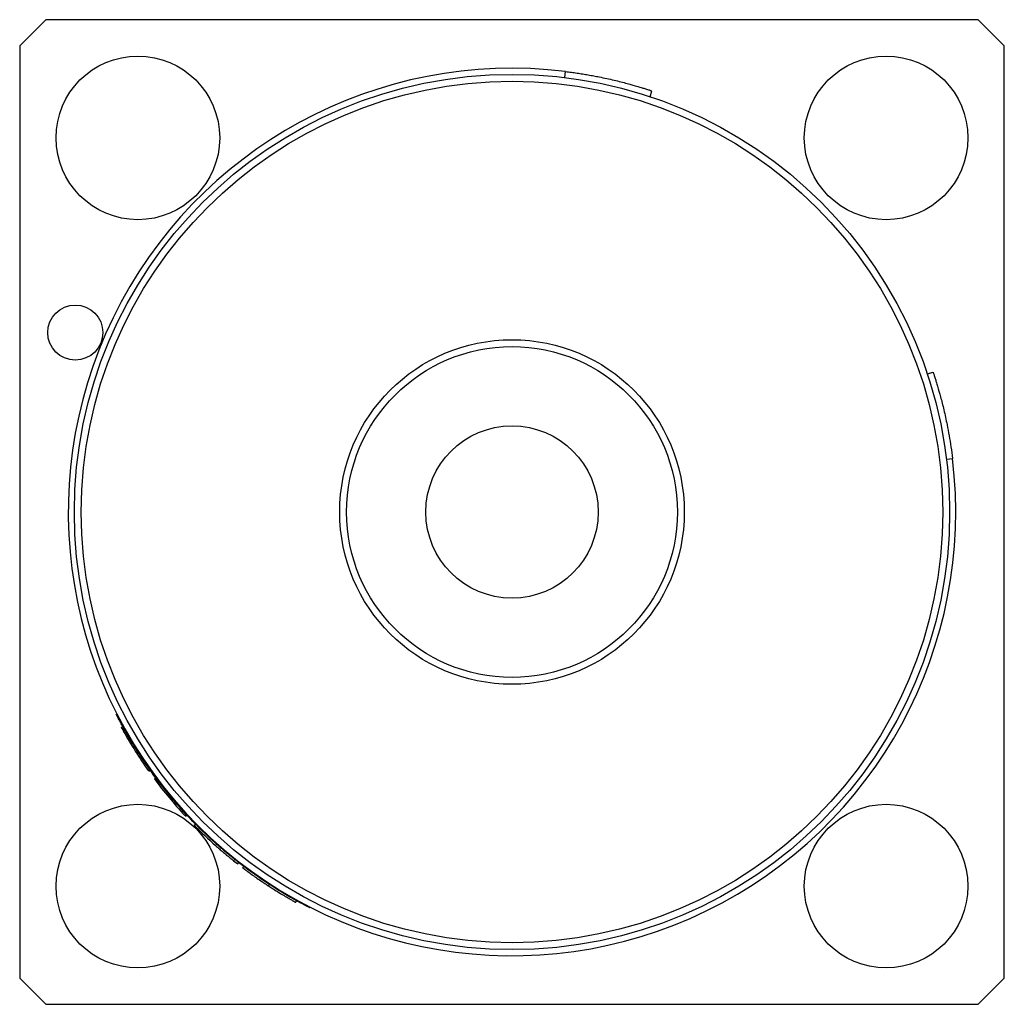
# Model space of a CAD drawing. Header units: inches. Extents: x 3.18 to 12.66, y 1.41 to 9.63.
# Tile 5 of 6: x 7.66 to 8.22, y 7.95 to 8.51. Entities that reach past the tile are written whole.
import ezdxf

# ---------------------------------------------------------------- set-up
doc = ezdxf.new("R2010")
doc.units = ezdxf.units.IN
doc.header["$MEASUREMENT"] = 0

msp = doc.modelspace()

# ---------------------------------------------------------------- linework, layer by layer
at = {"color": 7, "linetype": 'Continuous', "lineweight": 25}
for p, q in [((7.6701858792, 8.5100446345), (7.6551858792, 8.4950446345)), ((8.2026858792, 8.5100446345), (7.6701858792, 8.5100446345)), ((8.2176858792, 8.4950446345), (8.2026858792, 8.5100446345)), ((7.6551858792, 8.4950446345), (7.6551858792, 7.9625446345)), ((8.2176858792, 7.9625446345), (8.2176858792, 8.4950446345)), ((7.9666048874, 8.4769676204), (7.9670272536, 8.4804420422)), ((8.0153078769, 8.4660270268), (8.0164120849, 8.4693482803)), ((8.1736682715, 8.3076666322), (8.176989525, 8.3087708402)), ((8.1846088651, 8.2589636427), (8.1880832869, 8.2593860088)), ((7.7131902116, 8.1057246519), (7.714052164, 8.1061998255)), ((7.7131902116, 8.1057246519), (7.7144149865, 8.1036911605)), ((7.7143454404, 8.103651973), (7.7152029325, 8.1041351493)), ((7.7286428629, 8.0811230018), (7.7294451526, 8.0816931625)), ((7.7289870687, 8.0806398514), (7.7297880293, 8.0812118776)), ((7.7321352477, 8.0763279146), (7.7329240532, 8.0769165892)), ((7.749594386, 8.0553728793), (7.7503157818, 8.0560424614)), ((7.7499984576, 8.0549385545), (7.7507182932, 8.0556098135)), ((7.7549254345, 8.0498007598), (7.755626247, 8.0504918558)), ((7.7670899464, 8.0382511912), (7.7677437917, 8.0389868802)), ((7.7773955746, 8.0295685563), (7.7780096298, 8.0303377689)), ((7.7774090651, 8.0295854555), (7.7797243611, 8.0277315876)), ((7.7797243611, 8.0277315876), (7.7803294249, 8.0285078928)), ((7.7825468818, 8.0255631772), (7.7831410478, 8.0263478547)), ((7.7973700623, 8.0151464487), (7.797906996, 8.0159713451)), ((7.8128470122, 8.0058358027), (7.8133241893, 8.0066966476)), ((7.820775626, 8.0027267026), (7.8209903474, 8.003146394)), ((7.6551858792, 7.9625446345), (7.6701858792, 7.9475446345)), ((8.2026858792, 7.9475446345), (8.2176858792, 7.9625446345)), ((7.6701858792, 7.9475446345), (8.2026858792, 7.9475446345))]:
    msp.add_line(p, q, dxfattribs=at)
for centre, radius in [((7.7226858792, 8.4425446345), 0.0467499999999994), ((8.1501858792, 8.4425446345), 0.0467500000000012), ((7.9364358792, 8.2287946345), 0.2500000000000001), ((7.9364358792, 8.2287946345), 0.2460629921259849), ((7.6869358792, 8.3312946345), 0.0157500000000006), ((7.9364358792, 8.2287946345), 0.0984251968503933), ((7.9364358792, 8.2287946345), 0.0944881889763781), ((7.9364358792, 8.2287946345), 0.0492125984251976), ((7.7226858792, 8.0150446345), 0.0467499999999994), ((8.1501858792, 8.0150446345), 0.0467499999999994)]:
    msp.add_circle(centre, radius, dxfattribs=at)
for radius, start, end in [(0.2535000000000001, 83.0688800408, 6.9311199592), (0.25492125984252, 209.4002213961, 215.4001506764), (0.2549212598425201, 216.7334682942, 222.8667293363), (0.2549212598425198, 224.6000422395, 228.3708311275)]:
    msp.add_arc((7.9364358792, 8.2287946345), radius, start, end, dxfattribs=at)
for points, knots in [([(7.967027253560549, 8.480442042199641), (7.96813529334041, 8.48030304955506), (7.970340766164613, 8.480026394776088), (7.973616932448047, 8.479559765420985), (7.976842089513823, 8.479060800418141), (7.980015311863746, 8.478527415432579), (7.9831363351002, 8.477962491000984), (7.986694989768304, 8.477272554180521), (7.990619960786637, 8.476449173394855), (7.996167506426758, 8.47518451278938), (8.00241491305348, 8.473591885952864), (8.007507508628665, 8.4721395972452), (8.010778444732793, 8.471152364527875), (8.013038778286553, 8.470447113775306), (8.014899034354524, 8.469848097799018), (8.016176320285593, 8.469426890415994), (8.016333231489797, 8.469374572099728), (8.016412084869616, 8.469348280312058)], [0, 0, 0, 0, 0.0423812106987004, 0.0843567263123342, 0.1261003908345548, 0.1677889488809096, 0.2095998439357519, 0.2517089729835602, 0.3144969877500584, 0.3772270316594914, 0.5022817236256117, 0.6269992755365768, 0.6893076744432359, 0.7515573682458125, 0.8345126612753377, 0.9168368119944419, 1, 1, 1, 1]), ([(8.176989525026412, 8.308770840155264), (8.176996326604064, 8.308750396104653), (8.177009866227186, 8.308709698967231), (8.177115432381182, 8.308391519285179), (8.177282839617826, 8.307883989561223), (8.17751672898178, 8.307168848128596), (8.177813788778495, 8.306250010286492), (8.178228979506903, 8.3049469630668), (8.17879345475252, 8.303137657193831), (8.17978084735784, 8.299866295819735), (8.18123309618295, 8.29477369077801), (8.18282573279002, 8.288526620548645), (8.184090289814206, 8.282978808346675), (8.185119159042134, 8.278077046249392), (8.186180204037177, 8.272414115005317), (8.187231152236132, 8.265975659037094), (8.187798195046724, 8.26159065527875), (8.188083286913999, 8.259386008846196)], [0, 0, 0, 0, 0.0417976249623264, 0.0832048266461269, 0.124402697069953, 0.165575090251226, 0.2069061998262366, 0.2485781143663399, 0.3108152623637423, 0.3731361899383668, 0.4978537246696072, 0.6229083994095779, 0.6856258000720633, 0.7484264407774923, 0.8322986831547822, 0.915684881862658, 1, 1, 1, 1]), ([(7.820775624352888, 8.002726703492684), (7.820511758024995, 8.002860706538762), (7.819983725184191, 8.003128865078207), (7.815802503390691, 8.005313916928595), (7.809382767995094, 8.008871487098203), (7.800853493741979, 8.013987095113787), (7.790758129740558, 8.020663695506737), (7.779645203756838, 8.028868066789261), (7.768118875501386, 8.038446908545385), (7.756760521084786, 8.049120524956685), (7.746086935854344, 8.060478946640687), (7.736507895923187, 8.072005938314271), (7.728305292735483, 8.083115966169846), (7.72162498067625, 8.093218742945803), (7.716523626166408, 8.101719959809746), (7.712909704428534, 8.108249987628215), (7.710939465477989, 8.112012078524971), (7.710135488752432, 8.113585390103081), (7.710368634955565, 8.113133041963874), (7.710368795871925, 8.113132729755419)], [0, 0, 0, 0, 0.0622426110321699, 0.1245560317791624, 0.186907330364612, 0.2493579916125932, 0.3119031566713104, 0.3745377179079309, 0.4372393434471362, 0.4999776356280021, 0.5627175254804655, 0.6254203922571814, 0.688053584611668, 0.750597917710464, 0.8130469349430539, 0.8754078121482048, 0.9377009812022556, 0.9999570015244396, 0.9999999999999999, 0.9999999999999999, 0.9999999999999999, 0.9999999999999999]), ([(7.767089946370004, 8.038251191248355), (7.767900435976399, 8.037530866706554), (7.768638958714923, 8.036883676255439), (7.769635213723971, 8.036018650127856), (7.769948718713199, 8.035747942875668), (7.770390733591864, 8.035367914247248), (7.770533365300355, 8.035245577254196), (7.770740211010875, 8.035068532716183), (7.770807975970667, 8.035010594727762), (7.770907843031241, 8.034925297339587), (7.770940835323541, 8.03489713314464), (7.771006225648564, 8.034841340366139), (7.771023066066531, 8.034826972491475), (7.771451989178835, 8.034461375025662), (7.771802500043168, 8.034164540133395), (7.772281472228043, 8.033760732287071), (7.772433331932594, 8.033633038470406), (7.772649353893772, 8.033451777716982), (7.772719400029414, 8.033393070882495), (7.772855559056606, 8.03327907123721), (7.772910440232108, 8.03323316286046), (7.77328730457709, 8.032918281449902), (7.773574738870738, 8.0326793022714), (7.773984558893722, 8.032339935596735), (7.774117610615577, 8.032229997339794), (7.774376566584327, 8.032016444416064), (7.774514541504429, 8.031902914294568), (7.774845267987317, 8.031631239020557), (7.775059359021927, 8.031455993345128), (7.775370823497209, 8.031201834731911), (7.775473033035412, 8.031118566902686), (7.775674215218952, 8.030954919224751), (7.775780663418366, 8.030868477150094), (7.776230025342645, 8.030504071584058), (7.776527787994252, 8.030264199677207), (7.776863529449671, 8.029994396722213), (7.776960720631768, 8.029916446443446), (7.777084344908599, 8.02981739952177), (7.777121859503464, 8.02978736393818), (7.777172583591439, 8.029746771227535), (7.777188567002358, 8.02973398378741), (7.777211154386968, 8.029715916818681), (7.777218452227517, 8.029710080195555), (7.777232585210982, 8.029698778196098), (7.777241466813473, 8.029691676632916), (7.777318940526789, 8.029629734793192), (7.777368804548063, 8.029589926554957), (7.777395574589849, 8.029568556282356)], [0, 0, 0, 0, 0.125, 0.125, 0.1875, 0.1875, 0.21875, 0.21875, 0.234375, 0.234375, 0.2421875, 0.2421875, 0.25, 0.25, 0.3125, 0.3125, 0.34375, 0.34375, 0.359375, 0.359375, 0.375, 0.375, 0.4375, 0.4375, 0.46875, 0.46875, 0.5, 0.5, 0.5625, 0.5625, 0.59375, 0.59375, 0.625, 0.625, 0.75, 0.75, 0.8125, 0.8125, 0.84375, 0.84375, 0.859375, 0.859375, 0.8671875, 0.8671875, 0.875, 0.875, 1, 1, 1, 1]), ([(7.782546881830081, 8.025563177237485), (7.782559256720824, 8.025553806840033), (7.78257789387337, 8.025539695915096), (7.782615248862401, 8.025511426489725), (7.782629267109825, 8.025500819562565), (7.782652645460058, 8.02548313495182), (7.78266083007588, 8.025476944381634), (7.782673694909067, 8.025467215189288), (7.782678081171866, 8.025463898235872), (7.782684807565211, 8.025458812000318), (7.782687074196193, 8.025457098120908), (7.782691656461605, 8.025453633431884), (7.782692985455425, 8.02545262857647), (7.782749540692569, 8.025409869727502), (7.782818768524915, 8.025357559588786), (7.782946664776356, 8.025261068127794), (7.782993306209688, 8.025225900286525), (7.783069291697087, 8.02516865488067), (7.783095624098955, 8.025148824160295), (7.78315029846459, 8.025107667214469), (7.783175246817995, 8.02508889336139), (7.783469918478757, 8.02486726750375), (7.78381128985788, 8.024611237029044), (7.784443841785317, 8.024140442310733), (7.784674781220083, 8.02396906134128), (7.785051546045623, 8.023690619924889), (7.785182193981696, 8.023594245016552), (7.785385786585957, 8.023444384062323), (7.785454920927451, 8.023393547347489), (7.785595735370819, 8.02329011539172), (7.785660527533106, 8.023242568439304), (7.786379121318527, 8.022715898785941), (7.787106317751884, 8.022187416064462), (7.788332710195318, 8.021308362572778), (7.78878333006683, 8.020987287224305), (7.789707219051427, 8.020333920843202), (7.79018519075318, 8.019998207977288), (7.791667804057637, 8.018964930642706), (7.792718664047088, 8.01824263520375), (7.79444780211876, 8.017076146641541), (7.795066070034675, 8.016662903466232), (7.795692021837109, 8.0162481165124), (7.795760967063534, 8.016202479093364), (7.795897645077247, 8.016112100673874), (7.795936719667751, 8.016086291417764), (7.796101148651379, 8.015977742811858), (7.796225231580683, 8.015895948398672), (7.796641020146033, 8.0156225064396), (7.79697625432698, 8.015402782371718), (7.797370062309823, 8.015146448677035)], [0, 0, 0, 0, 0.0625, 0.0625, 0.09375, 0.09375, 0.109375, 0.109375, 0.1171875, 0.1171875, 0.12109375, 0.12109375, 0.125, 0.125, 0.1875, 0.1875, 0.21875, 0.21875, 0.234375, 0.234375, 0.25, 0.25, 0.375, 0.375, 0.4375, 0.4375, 0.46875, 0.46875, 0.484375, 0.484375, 0.5, 0.5, 0.625, 0.625, 0.6875, 0.6875, 0.75, 0.75, 0.875, 0.875, 0.9375, 0.9375, 0.9453125, 0.9453125, 0.953125, 0.953125, 0.96875, 0.96875, 1, 1, 1, 1]), ([(7.797370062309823, 8.015146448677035), (7.797724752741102, 8.014915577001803), (7.798047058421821, 8.014707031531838), (7.798481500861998, 8.014427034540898), (7.798618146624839, 8.014339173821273), (7.798810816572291, 8.014215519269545), (7.798872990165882, 8.01417565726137), (7.798963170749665, 8.014117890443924), (7.798992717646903, 8.014098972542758), (7.799050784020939, 8.014061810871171), (7.799068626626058, 8.01405039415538), (7.799416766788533, 8.01382778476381), (7.799714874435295, 8.013638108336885), (7.800144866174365, 8.013365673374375), (7.800285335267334, 8.013276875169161), (7.800560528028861, 8.01310327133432), (7.800685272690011, 8.013024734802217), (7.801961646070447, 8.01222288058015), (7.803058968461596, 8.011546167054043), (7.805116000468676, 8.010296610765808), (7.806060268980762, 8.009732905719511), (7.807347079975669, 8.008973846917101), (7.807754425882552, 8.00873525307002), (7.808332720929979, 8.008398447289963), (7.808520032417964, 8.008289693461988), (7.808792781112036, 8.00813177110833), (7.808882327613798, 8.008079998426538), (7.80905867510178, 8.007978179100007), (7.80915086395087, 8.007925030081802), (7.809871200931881, 8.007510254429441), (7.810427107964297, 8.007193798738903), (7.811132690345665, 8.006794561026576), (7.811346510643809, 8.00667406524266), (7.811635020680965, 8.006511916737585), (7.811725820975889, 8.006460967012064), (7.811853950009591, 8.006389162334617), (7.811895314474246, 8.006365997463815), (7.811975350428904, 8.006321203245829), (7.81201792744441, 8.006297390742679), (7.812185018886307, 8.006203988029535), (7.812302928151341, 8.006138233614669), (7.812456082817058, 8.006052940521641), (7.81250318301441, 8.00602673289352), (7.812567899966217, 8.005990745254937), (7.812588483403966, 8.005979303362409), (7.812627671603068, 8.005957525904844), (7.812647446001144, 8.00594654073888), (7.812696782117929, 8.005919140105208), (7.812724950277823, 8.00590350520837), (7.812760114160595, 8.0058839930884), (7.812770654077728, 8.005878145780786), (7.812784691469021, 8.005870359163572), (7.812789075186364, 8.005867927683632), (7.812795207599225, 8.005864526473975), (7.812797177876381, 8.005863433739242), (7.812800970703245, 8.005861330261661), (7.812803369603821, 8.005859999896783), (7.812823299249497, 8.005848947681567), (7.812837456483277, 8.005841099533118), (7.812847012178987, 8.005835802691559)], [0, 0, 0, 0, 0.03125, 0.03125, 0.046875, 0.046875, 0.0546875, 0.0546875, 0.05859375, 0.05859375, 0.0625, 0.0625, 0.09375, 0.09375, 0.109375, 0.109375, 0.125, 0.125, 0.25, 0.25, 0.375, 0.375, 0.4375, 0.4375, 0.46875, 0.46875, 0.484375, 0.484375, 0.5, 0.5, 0.625, 0.625, 0.6875, 0.6875, 0.71875, 0.71875, 0.734375, 0.734375, 0.75, 0.75, 0.8125, 0.8125, 0.84375, 0.84375, 0.859375, 0.859375, 0.875, 0.875, 0.90625, 0.90625, 0.921875, 0.921875, 0.9296875, 0.9296875, 0.93359375, 0.93359375, 0.9375, 0.9375, 1, 1, 1, 1])]:
    msp.add_open_spline(points, degree=3, knots=knots, dxfattribs=at)

doc.saveas('drawing.dxf')
